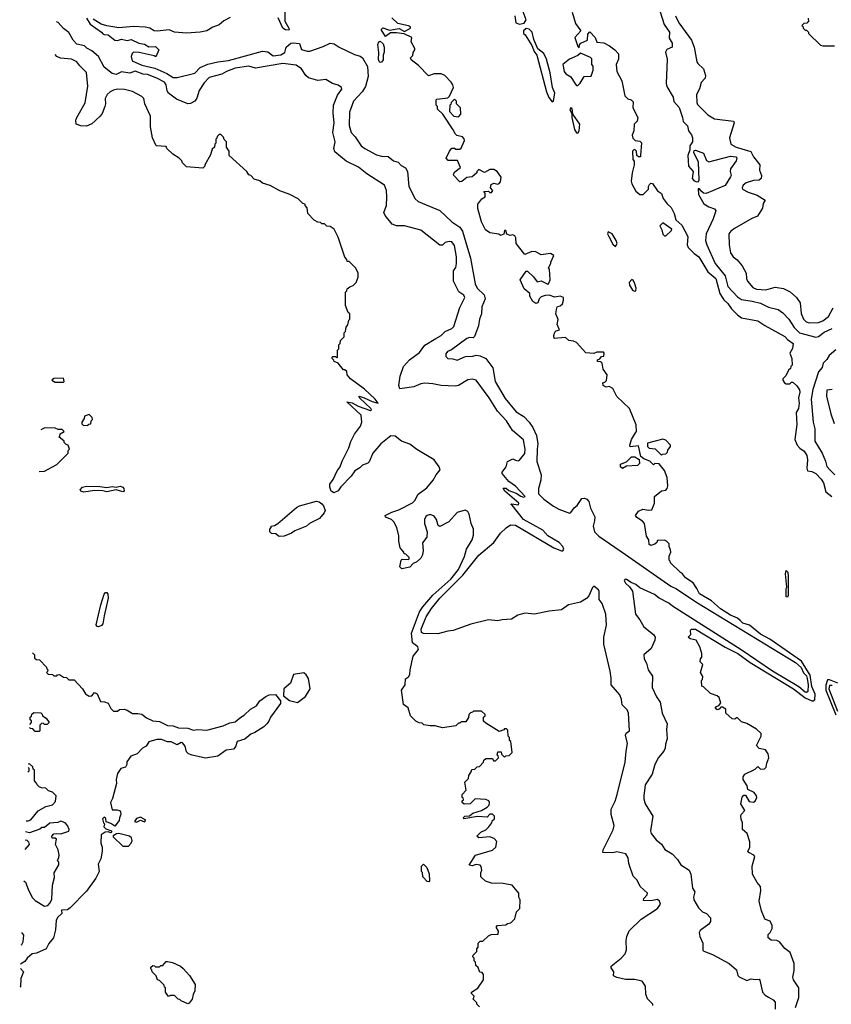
# Model space of a CAD drawing. Extents: x 2348354 to 2479840, y 460476 to 613653.
# Tile 121 of 256: x 2349892 to 2355889, y 562664 to 569937. Entities that reach past the tile are written whole.
import ezdxf

# ---------------------------------------------------------------- set-up
doc = ezdxf.new("R2010")
doc.units = 0

msp = doc.modelspace()

# ---------------------------------------------------------------- linework, layer by layer
at = {"layer": '0CON05XD'}
for points in [[(2351850.5, 570019.5), (2351850.4, 569925), (2351880.6, 569875), (2351884, 569865), (2351879.3, 569860.7), (2351855, 569862.5), (2351835, 569874.4), (2351800.7, 569950.7)], [(2353550.8, 569965), (2353558.8, 569915), (2353583.8, 569903.8), (2353618.7, 569911.3), (2353633.6, 569935), (2353605.2, 570015)], [(2353973.6, 569993.6), (2353999.3, 569909.3), (2354037.5, 569855), (2353993.9, 569806.1), (2354015, 569740), (2354025, 569730), (2354028.3, 569751.7), (2354037, 569763), (2354087.5, 569785), (2354090.7, 569829.3), (2354105, 569846.7), (2354143.3, 569805), (2354155, 569770), (2354207, 569767), (2354250, 569745), (2354290, 569715), (2354317.5, 569685), (2354317.5, 569645), (2354300, 569605), (2354303.3, 569555), (2354340, 569485), (2354362.5, 569375), (2354385, 569352.5), (2354410, 569345), (2354425, 569330), (2354422.5, 569285), (2354458.8, 569215), (2354455, 569187.5), (2354432.5, 569165), (2354430, 569115), (2354417.5, 569085), (2354423, 569063), (2354440, 569045), (2354475, 569040), (2354487, 569027), (2354480, 568935), (2354480, 568925), (2354463, 568923), (2354453, 568933), (2354450, 568965), (2354440, 568975), (2354432.5, 568977.5), (2354420, 568965), (2354422.5, 568905), (2354431.7, 568891.7), (2354432.5, 568865), (2354417, 568807), (2354410, 568745), (2354414, 568725), (2354445, 568670), (2354475, 568646.7), (2354497.5, 568645), (2354537.5, 568685), (2354537.5, 568705), (2354545, 568720), (2354555, 568730), (2354568.3, 568728.3), (2354603.6, 568673.6), (2354635, 568652.5), (2354646.9, 568616.9), (2354675, 568577.5), (2354705, 568550), (2354728, 568505), (2354739.3, 568459.3), (2354785, 568420), (2354828, 568335), (2354823.8, 568275), (2354831.2, 568255), (2354875, 568210), (2354910, 568185), (2354977.1, 568075), (2355035.4, 568025.4), (2355065.6, 567915), (2355095, 567866.7), (2355125, 567841.2), (2355151.7, 567801.7), (2355195, 567756.7), (2355225.9, 567735.9), (2355345, 567712), (2355397.7, 567677.7), (2355545, 567595.8), (2355564, 567574), (2355606, 567545), (2355601.7, 567508.3), (2355582.5, 567475), (2355597.5, 567435), (2355600, 567385), (2355590, 567375), (2355588.3, 567361.7), (2355571.7, 567348.3), (2355553, 567307), (2355530, 567285), (2355530, 567275), (2355543.6, 567253.6), (2355555, 567247.5), (2355581.7, 567248.3), (2355595, 567260), (2355605, 567260), (2355635, 567232.5), (2355654.1, 567204.1), (2355655.8, 567185), (2355645.7, 567145), (2355650.8, 567105), (2355647.5, 567065), (2355628, 567035), (2355633.6, 566946.4), (2355620, 566835), (2355636.7, 566795), (2355655, 566773.3), (2355689.3, 566749.3), (2355707.7, 566717.7), (2355713.8, 566685), (2355707.5, 566625), (2355712.5, 566605), (2355745, 566600), (2355775, 566586), (2355815, 566543.3), (2355832, 566515), (2355848.8, 566448.8), (2355892.5, 566415)], [(2354624.4, 569995), (2354652.8, 569902.8), (2354692, 569845), (2354690.7, 569800.7), (2354713.8, 569763.8), (2354712.5, 569735), (2354673.6, 569716.4), (2354664, 569696), (2354676.7, 569645), (2354668.6, 569465), (2354674.3, 569444.3), (2354720, 569365), (2354725, 569332.5), (2354765, 569287.5), (2354790, 569215), (2354793.8, 569185), (2354825, 569152.5), (2354833.3, 569115), (2354855, 569087.5), (2354863.3, 569065), (2354863.3, 569035), (2354843.8, 569005), (2354843.8, 568975), (2354828.8, 568935), (2354832.9, 568855), (2354868.6, 568815), (2354859.6, 568765), (2354875, 568746.9), (2354895, 568739.1), (2354906.9, 568743.1), (2354912.3, 568755), (2354907.1, 568885), (2354873.8, 568956.2), (2354875, 568970), (2354885, 568973.3), (2354945, 568952), (2354966.7, 568896.7), (2354985, 568886.2), (2355145, 568929.5), (2355184, 568925), (2355190, 568915), (2355185.6, 568895), (2355144.4, 568835), (2355141.4, 568815), (2355148, 568785), (2355143.2, 568776.8), (2355105, 568712.9), (2354965, 568652.5), (2354945, 568656.7), (2354923.6, 568673.6), (2354915, 568688.8), (2354905, 568687.5), (2354906.7, 568645), (2354946.1, 568576.1), (2354985, 568553.8), (2355025, 568540), (2355036.7, 568525), (2355015.6, 568465), (2354963.9, 568356.1), (2354960, 568305), (2354967.9, 568275), (2355029.6, 568135), (2355103.8, 568045), (2355125, 567967.1), (2355195, 567890.6), (2355225, 567871.4), (2355305, 567859.1), (2355365, 567842.5), (2355425, 567814.5), (2355495, 567796.9), (2355531.8, 567771.8), (2355574.7, 567724.7), (2355615, 567662.9), (2355653.5, 567623.5), (2355775, 567591.1), (2355795, 567596.7), (2355835, 567628.9), (2355893.9, 567656.1)], [(2353555, 566202.7), (2353839.2, 566035), (2353896, 566014), (2353906, 566014), (2353913.3, 566025), (2353905, 566046.7), (2353878, 566075), (2353795, 566123.8), (2353756.6, 566166.6), (2353614.5, 566244.5), (2353530, 566350), (2353520, 566355), (2353525, 566360), (2353576.7, 566353.3), (2353580, 566365), (2353477.5, 566455), (2353463, 566477), (2353485.9, 566475.9), (2353505, 566460), (2353559.5, 566439.5), (2353595, 566416.7), (2353615, 566410), (2353627.5, 566415), (2353555, 566491.2), (2353505, 566526.2), (2353457.5, 566585), (2353457.5, 566595), (2353487, 566633), (2353497, 566673), (2353535, 566692.5), (2353555, 566683.3), (2353575, 566677.5), (2353585, 566682.5), (2353625, 566732.5), (2353627.1, 566765), (2353615, 566833.3), (2353533.2, 566903.2), (2353489.2, 566975), (2353422, 567045), (2353360.8, 567145), (2353264.1, 567274.1), (2353235, 567282), (2353203, 567277), (2353135, 567236.2), (2353108.8, 567231.2), (2353005, 567234.2), (2352945, 567248.1), (2352885, 567252.5), (2352855, 567248), (2352805, 567224), (2352700, 567210), (2352693.8, 567235), (2352702, 567305), (2352728.8, 567375), (2352772.9, 567425), (2352845, 567477.8), (2352886, 567534), (2352967.5, 567582.5), (2353005, 567604.3), (2353036.2, 567635), (2353085, 567656.9), (2353099.8, 567670.2), (2353145, 567810), (2353181.2, 567885), (2353172.7, 567902.7), (2353135.7, 567925.7), (2353098, 568005), (2353097, 568083), (2353115, 568107.5), (2353119.2, 568135), (2353118.6, 568185), (2353105, 568268.8), (2353085, 568296), (2353065, 568298.8), (2353035, 568291.2), (2353015, 568272.5), (2352995, 568272.5), (2352855, 568383.3), (2352735, 568413.3), (2352675, 568413.3), (2352645, 568427.5), (2352591.2, 568491.2), (2352581.7, 568511.7), (2352601.2, 568565), (2352604, 568625), (2352601.2, 568675), (2352586.7, 568715), (2352457.7, 568797.7), (2352395, 568846.7), (2352305, 568892), (2352220.3, 568960.3), (2352212.9, 568985), (2352222.2, 569035), (2352204.5, 569105), (2352215.4, 569175), (2352207.6, 569247.6), (2352210.5, 569305), (2352239.7, 569380.3), (2352271.2, 569425), (2352270, 569435), (2352245, 569454.2), (2352203.3, 569465), (2352155, 569496), (2352095, 569486.7), (2352025, 569507.5), (2352005, 569524.3), (2351973.8, 569575), (2351935, 569600), (2351835, 569613.3), (2351635, 569578.6), (2351584.4, 569594.4), (2351485, 569579.6), (2351418.8, 569555), (2351385, 569533.5), (2351290.8, 569509.2), (2351255, 569470), (2351217.1, 569415), (2351201.4, 569358.6), (2351185.9, 569334.1), (2351153, 569317), (2351135, 569316.7), (2351050.9, 569350.9), (2350992, 569395), (2350982.2, 569412.2), (2350974, 569455), (2350961.2, 569475), (2350905, 569505.5), (2350835, 569532.7), (2350805, 569534.6), (2350745, 569556.4), (2350705, 569541.5), (2350645, 569551.9), (2350605, 569532.5), (2350575, 569540), (2350516, 569586), (2350475, 569665.7), (2350425, 569707.8), (2350387, 569727), (2350370, 569745), (2350315, 569757.5), (2350286.7, 569786.7), (2350255, 569842), (2350215, 569871.9), (2350175, 569916.9), (2350162.8, 569921.7)], [(2350385, 569947.5), (2350413.3, 569903.3), (2350496.7, 569845), (2350505, 569832.5), (2350515, 569826.7), (2350545, 569826), (2350595, 569786.7), (2350615, 569783.3), (2350645, 569793.3), (2350685, 569783.3), (2350715, 569790), (2350773, 569763), (2350815, 569756.7), (2350845, 569737.5), (2350895, 569740), (2350920, 569715), (2350898.3, 569661.7), (2350885, 569670), (2350775, 569693.8), (2350733.6, 569696.4), (2350722.3, 569687.7), (2350715.8, 569665), (2350722, 569632), (2350795, 569601.2), (2350889.5, 569579.5), (2350979.3, 569539.3), (2351025, 569510.9), (2351055, 569509.2), (2351185, 569542.7), (2351225.2, 569584.8), (2351281.1, 569608.9), (2351355, 569626.3), (2351435, 569634.7), (2351685, 569704.1), (2351725, 569699.2), (2351765, 569669.4), (2351821.3, 569678.7), (2351850.8, 569695), (2351861.2, 569735), (2351895, 569762.7), (2351915, 569767.1), (2351960, 569760), (2351975, 569718.1), (2352015.4, 569704.6), (2352035, 569705.6), (2352135, 569739.4), (2352185, 569764), (2352215, 569758), (2352253.2, 569733.2), (2352365, 569680), (2352407.2, 569667.2), (2352424, 569655), (2352461.4, 569591.4), (2352467.6, 569517.6), (2352446.3, 569443.7), (2352422.9, 569405), (2352357.1, 569335), (2352329.4, 569255), (2352326, 569155), (2352341.2, 569105), (2352371.7, 569071.7), (2352415.8, 569005), (2352442, 568985), (2352529.1, 568939.1), (2352565, 568929.5), (2352615, 568926.4), (2352655, 568895.5), (2352688.8, 568885), (2352710.6, 568860.6), (2352742.1, 568842.1), (2352756.9, 568815), (2352768.2, 568705), (2352813.1, 568615), (2352836, 568595), (2352995, 568526.9), (2353084, 568445), (2353145, 568405.5), (2353162.7, 568375), (2353188.8, 568291.2), (2353222.9, 568175), (2353258, 567985), (2353272.2, 567955), (2353324.6, 567905), (2353330.8, 567875), (2353306, 567815), (2353304.7, 567765), (2353290.4, 567725), (2353282.9, 567675), (2353253.4, 567596.6), (2353243.6, 567586.4), (2353215, 567588.7), (2353195, 567581.5), (2353082.6, 567497.4), (2353054, 567485), (2353040.4, 567469.6), (2353039.4, 567449.4), (2353055, 567433.3), (2353092, 567432), (2353125, 567421.4), (2353185, 567449.2), (2353239.5, 567450.5), (2353265, 567458.8), (2353294.1, 567454.1), (2353336.7, 567435), (2353388.8, 567365), (2353405.5, 567265), (2353477.9, 567137.9), (2353560.7, 567040.7), (2353615.7, 567005), (2353655, 566963.1), (2353684.5, 566925), (2353711.5, 566865), (2353720.9, 566805), (2353714.7, 566765.3), (2353714.1, 566674.1), (2353744.4, 566574.4), (2353742.2, 566535), (2353724.4, 566475), (2353725.6, 566435), (2353763.8, 566395), (2353835, 566344.3), (2353875, 566322.7), (2353955, 566293.1), (2353965, 566296.2), (2353988.9, 566331.1), (2354010.2, 566349.8), (2354045, 566400.8), (2354065, 566404), (2354083.3, 566395), (2354097.7, 566377.7), (2354108.3, 566328.3), (2354140.8, 566265), (2354140, 566235), (2354128.9, 566195), (2354140, 566155), (2354171.9, 566121.9), (2354366.9, 565986.9), (2354702.9, 565752.9), (2354745, 565732.5), (2354888.1, 565638.1), (2355625, 565189.7), (2355665, 565152.3), (2355683.5, 565113.5), (2355705, 565090), (2355710.7, 565070.7), (2355717.8, 565025), (2355715.6, 564974.4), (2355705, 564966.1), (2355695, 564970.2), (2355648, 565008), (2355455, 565123.8), (2355221.5, 565281.5), (2354715.8, 565605), (2354688.3, 565628.3), (2354617.5, 565665), (2354581.9, 565691.9), (2354475, 565741.5), (2354445, 565765.5), (2354410, 565780), (2354375, 565800.8), (2354365, 565803.3), (2354358.8, 565795), (2354368, 565775), (2354397.9, 565747.9), (2354419.2, 565715), (2354440.8, 565545), (2354475, 565504.3), (2354503.2, 565453.2), (2354573.8, 565395), (2354588, 565375), (2354585.8, 565354.2), (2354557.2, 565292.8), (2354504.3, 565245.7), (2354506.2, 565215), (2354523.9, 565183.9), (2354536.2, 565135), (2354567, 565087), (2354566.2, 565005), (2354598, 564935), (2354624.2, 564895), (2354638, 564815), (2354676, 564735), (2354671.2, 564695), (2354677.1, 564625), (2354663.2, 564586.8), (2354660.8, 564555), (2354652, 564535), (2354612.6, 564487.4), (2354584.3, 564435), (2354564.2, 564365), (2354512.5, 564285), (2354503.8, 564203.8), (2354502.3, 564182.3), (2354514.1, 564144.1), (2354568.8, 564055), (2354552, 563945), (2354558.8, 563925), (2354595, 563878.8), (2354635, 563846.7), (2354658.8, 563808.8), (2354712.5, 563775), (2354753.3, 563733.3), (2354776.7, 563695), (2354837.5, 563655), (2354850, 563625), (2354863, 563523), (2354880, 563495), (2354870, 563455), (2354873.3, 563435), (2354907, 563377), (2354937, 563347), (2354967.5, 563335), (2354995, 563302.5), (2354995.8, 563275), (2354985, 563256.7), (2354920.7, 563209.3), (2354912.5, 563195), (2354917.5, 563165), (2354938.8, 563115), (2354940, 563065), (2354946.4, 563056.4), (2355011.2, 563031.2), (2355135, 562966.2), (2355188.3, 562918.3), (2355197.5, 562877.5), (2355207.5, 562867.5), (2355265, 562840), (2355297, 562853), (2355325, 562847.5), (2355355, 562850), (2355361.7, 562841.7), (2355380, 562755), (2355400.5, 562730.5), (2355425, 562716.7), (2355458.3, 562698.3), (2355475, 562680), (2355473, 562627)], [(2351446.4, 569953.6), (2351401.2, 569928.8), (2351365, 569898.5), (2351318, 569882), (2351275, 569855.5), (2351225, 569845.3), (2351125, 569837.2), (2351035, 569845.8), (2350995, 569861.3), (2350908.3, 569851.7), (2350885.8, 569855.8), (2350853.3, 569875), (2350817.7, 569882.3), (2350732.5, 569887.5), (2350625, 569876.2), (2350535, 569892), (2350492.5, 569905), (2350435, 569940)], [(2355625, 562640), (2355649.2, 562715), (2355648, 562785), (2355610, 562845), (2355604.2, 562865), (2355614.2, 562915), (2355614, 562965), (2355585.8, 563045.8), (2355546.1, 563076.1), (2355506.4, 563126.4), (2355486.4, 563136.4), (2355445, 563137.5), (2355421.2, 563155), (2355421.2, 563178.8), (2355437.5, 563195), (2355452.5, 563225), (2355452.5, 563245), (2355437.7, 563277.7), (2355401.7, 563291.7), (2355395, 563300), (2355373.6, 563353.6), (2355356.2, 563425), (2355368.8, 563505), (2355366, 563535), (2355340, 563565), (2355306.7, 563625), (2355303.3, 563685), (2355322.5, 563755), (2355316.4, 563766.4), (2355280, 563785), (2355272.5, 563795), (2355286.4, 563823.6), (2355287.5, 563865), (2355266.1, 563926.1), (2355232.5, 563955), (2355232.5, 564005), (2355221.7, 564031.7), (2355221.2, 564055), (2355223.9, 564066.1), (2355250, 564095), (2355220, 564145), (2355230, 564195), (2355241.7, 564208.3), (2355255, 564210), (2355283, 564163), (2355313, 564157), (2355326.7, 564165), (2355338.3, 564191.7), (2355336.2, 564205), (2355318.8, 564228.8), (2355271.7, 564251.7), (2355267.5, 564277.5), (2355237.5, 564325), (2355237.5, 564345), (2355250, 564365), (2355325, 564400), (2355345, 564420), (2355365, 564400), (2355395, 564402.5), (2355407.5, 564415), (2355411.2, 564445), (2355428, 564485), (2355423.3, 564515), (2355403.6, 564543.6), (2355355, 564554), (2355336.7, 564575), (2355370, 564645), (2355370, 564665), (2355335, 564697.5), (2355265, 564738.8), (2355225, 564750), (2355195, 564780), (2355185, 564780), (2355175, 564770), (2355155, 564772.5), (2355110, 564815), (2355110, 564845), (2355085, 564860), (2355071.7, 564858.3), (2355060, 564845), (2355045, 564840), (2355031.7, 564851.7), (2355040, 564865), (2355058.3, 564871.7), (2355071.7, 564888.3), (2355060.7, 564930.7), (2355045, 564942.5), (2354995, 564960), (2354945, 565010), (2354932.5, 565015), (2354930, 565055), (2354937, 565063), (2354940, 565085), (2354923.3, 565115), (2354940, 565175), (2354920, 565195), (2354923, 565217), (2354931.7, 565228.3), (2354932.5, 565255), (2354917.5, 565305), (2354890, 565355), (2354845, 565362.5), (2354830, 565375), (2354850, 565395), (2354847.5, 565425), (2354852.5, 565435), (2354884.1, 565435.9), (2355105, 565303.1), (2355197.3, 565255), (2355288.7, 565188.7), (2355609.1, 564995), (2355695, 564927.4), (2355745, 564904.7), (2355755.3, 564904.7), (2355766.3, 564913.7), (2355770.5, 564955), (2355745, 565010.6), (2355733, 565095), (2355669.5, 565199.5), (2355435, 565361.5), (2355365, 565397.3), (2355283.6, 565463.6), (2355235, 565480.4), (2355215, 565500), (2355195, 565516.5), (2355145, 565539.1), (2355070.8, 565585), (2355003.6, 565643.6), (2354914.2, 565695), (2354895.7, 565735.7), (2354867, 565777), (2354812.5, 565815), (2354790, 565845), (2354773.6, 565853.6), (2354700, 565925), (2354698.3, 565938.3), (2354690, 565945), (2354690, 565975), (2354702.5, 566005), (2354701.7, 566021.7), (2354690, 566045), (2354690, 566065), (2354670, 566085), (2354655, 566092.5), (2354605, 566090), (2354600, 566075), (2354585, 566062.5), (2354555, 566052.5), (2354541.7, 566061.7), (2354540, 566095), (2354523, 566123), (2354507.5, 566215), (2354493, 566233), (2354450.7, 566260.7), (2354442.5, 566275), (2354463.6, 566306.4), (2354495, 566322.5), (2354537, 566313), (2354563, 566317), (2354583.3, 566365), (2354582.5, 566415), (2354635, 566457.5), (2354665, 566462.5), (2354675.9, 566474.1), (2354680, 566495), (2354676.2, 566555), (2354656.1, 566606.1), (2354616.4, 566656.4), (2354585, 566660), (2354575, 566650), (2354547, 566677), (2354503, 566693), (2354481.7, 566711.7), (2354465, 566790), (2354401.7, 566781.7), (2354400, 566795), (2354412.5, 566835), (2354442.5, 566885), (2354450, 566895), (2354447.5, 566945), (2354397.5, 567065), (2354304.2, 567154.2), (2354275, 567212.5), (2354247, 567227), (2354225, 567223.3), (2354202.5, 567235), (2354200, 567255), (2354215, 567260), (2354227, 567273), (2354232.5, 567315), (2354203.3, 567355), (2354195, 567400), (2354185, 567410), (2354161.7, 567411.7), (2354160, 567425), (2354178.3, 567431.7), (2354191.7, 567448.3), (2354208.3, 567451.7), (2354210, 567475), (2354205, 567480), (2354155, 567480), (2354135, 567472.5), (2354075, 567477.5), (2354005, 567552.5), (2353985, 567562.5), (2353948.3, 567568.3), (2353925, 567590), (2353841.7, 567581.7), (2353837.5, 567605), (2353845, 567630), (2353855, 567640), (2353880, 567645), (2353863.3, 567685), (2353871.7, 567721.7), (2353852.5, 567765), (2353860.7, 567809.3), (2353865, 567817.5), (2353886.1, 567823.9), (2353902, 567838), (2353910, 567865), (2353908.8, 567885), (2353885, 567893.8), (2353845, 567886.7), (2353805, 567903.3), (2353775, 567900), (2353745, 567890), (2353730, 567875), (2353720, 567845), (2353705, 567840), (2353682.5, 567855), (2353660, 567895), (2353660, 567915), (2353618.3, 567948.3), (2353590, 568015), (2353635, 568080), (2353645, 568080), (2353688.3, 568038.3), (2353715, 568000), (2353745, 568007.5), (2353795, 567982.5), (2353800, 567985), (2353812.5, 568015), (2353807.5, 568095), (2353800, 568105), (2353817.5, 568135), (2353817.5, 568145), (2353837.5, 568195), (2353815, 568210), (2353745, 568200), (2353705, 568221.2), (2353675, 568223.8), (2353625, 568202.5), (2353560, 568285), (2353557.5, 568325), (2353549.3, 568339.3), (2353535, 568347.5), (2353515, 568342.5), (2353491.7, 568351.7), (2353485, 568380), (2353475, 568380), (2353468.3, 568351.7), (2353445, 568342.5), (2353431.7, 568351.7), (2353365, 568363.3), (2353332.5, 568385), (2353303, 568443), (2353277, 568543), (2353277.5, 568575), (2353306.2, 568613.8), (2353331.7, 568628.3), (2353330, 568655), (2353321.7, 568668.3), (2353355, 568670), (2353365, 568660), (2353378.3, 568661.7), (2353387.5, 568675), (2353370, 568695), (2353375, 568720), (2353395, 568730), (2353425, 568723.3), (2353435, 568727.5), (2353445, 568740), (2353448.8, 568775), (2353420, 568815), (2353395, 568831.2), (2353365, 568831.2), (2353325, 568807.5), (2353285, 568830), (2353270, 568815), (2353270, 568805), (2353235, 568777.5), (2353195, 568772.5), (2353158.3, 568741.7), (2353145, 568740), (2353100, 568785), (2353097.5, 568795), (2353107, 568813), (2353150, 568845), (2353126.7, 568896.7), (2353057, 568897), (2353043.3, 568915), (2353066.7, 568965), (2353085, 568987.5), (2353105, 568987.5), (2353115, 568980), (2353145, 568980), (2353155, 568987.5), (2353177.5, 569045), (2353177, 569057), (2353162.5, 569072.5), (2353122.5, 569082.5), (2353111.7, 569091.7), (2353093.6, 569123.6), (2353019.3, 569239.3), (2352980, 569275), (2352980, 569295), (2352970, 569305), (2352970, 569345), (2352975, 569350), (2353055, 569360), (2353068.3, 569371.7), (2353096.7, 569435), (2353093.3, 569455), (2353080, 569475), (2353032.5, 569525), (2353006.4, 569536.4), (2352955, 569537.5), (2352911.7, 569521.7), (2352839.3, 569599.3), (2352785, 569640), (2352780, 569655), (2352797, 569673), (2352800, 569695), (2352812.5, 569715), (2352812.5, 569725), (2352783.6, 569773.6), (2352790, 569805), (2352733.8, 569833.8), (2352675, 569840.9), (2352631.1, 569838.9), (2352595, 569813.8), (2352563.3, 569865), (2352575, 569876.2), (2352625, 569860.8), (2352695, 569872.5), (2352735, 569848.8), (2352780, 569875), (2352780, 569885), (2352765, 569892.5), (2352685, 569910), (2352641.7, 569951.7)], [(2354736.7, 569965), (2354762.5, 569915), (2354855.7, 569785), (2354875.6, 569735), (2354895, 569626.7), (2354902.5, 569612.5), (2354943.8, 569575), (2354959.2, 569525), (2354957.5, 569505), (2354928, 569472), (2354914.3, 569425.7), (2354892.5, 569385), (2354894.5, 569325), (2354900.2, 569310.2), (2354976, 569235), (2355025, 569205.8), (2355166.7, 569186.7), (2355170, 569175), (2355135.8, 569065), (2355146.8, 569016.8), (2355186.2, 568995), (2355294.4, 568964.4), (2355315, 568924.3), (2355360, 568865), (2355358.8, 568825), (2355373.1, 568785), (2355371.1, 568765), (2355355, 568752.9), (2355315, 568748.2), (2355258.8, 568731.2), (2355238.5, 568715), (2355230, 568695), (2355233.3, 568685), (2355275, 568662.5), (2355341.2, 568641.2), (2355400, 568605), (2355385, 568580), (2355381.2, 568545), (2355343.3, 568485), (2355301.7, 568468.3), (2355174.3, 568395.7), (2355146.1, 568373.9), (2355132.5, 568355), (2355133.8, 568275), (2355144, 568215), (2355163.8, 568185), (2355192.7, 568162.7), (2355229.7, 568119.7), (2355258.8, 568065), (2355261.2, 568025), (2355268.8, 568005), (2355308.3, 567958.3), (2355335, 567947.1), (2355405, 567941.4), (2355475, 567962.2), (2355535, 567950.5), (2355585, 567928.1), (2355630.8, 567885), (2355659.4, 567845), (2355667, 567767), (2355682.5, 567725), (2355703.8, 567705), (2355725, 567696.9), (2355795, 567699.5), (2355825, 567711.5), (2355868.6, 567745), (2355902.3, 567807.7)], [(2355718.3, 569948.3), (2355720, 569925), (2355708.3, 569911.7), (2355685, 569910), (2355670, 569895), (2355678.3, 569888.3), (2355680, 569875), (2355695, 569860), (2355705, 569860), (2355720, 569845), (2355720, 569835), (2355808.3, 569748.3), (2355825, 569743.3), (2355913, 569743)], [(2353825, 569331.2), (2353835, 569337.5), (2353846.2, 569393.8), (2353829.7, 569435), (2353810.3, 569545), (2353784.7, 569645), (2353765, 569687.9), (2353721.1, 569721.1), (2353690.7, 569790.7), (2353677.3, 569845), (2353655, 569867.8), (2353635, 569870.9), (2353614.3, 569855), (2353613.3, 569835), (2353625.6, 569825.6), (2353676.7, 569746.7), (2353693, 569703), (2353714, 569675), (2353784.3, 569405), (2353802.6, 569362.6), (2353825, 569331.2)], [(2352555, 569621.2), (2352547.3, 569627.3), (2352542.8, 569642.8), (2352545.7, 569694.3), (2352538.1, 569755), (2352545, 569773.3), (2352555, 569778), (2352578.3, 569758.3), (2352583.8, 569735), (2352583.9, 569696.1), (2352576.2, 569675), (2352578.3, 569641.7), (2352565, 569623.8), (2352555, 569621.2)], [(2352745, 565990), (2352731.7, 565991.7), (2352730, 566005), (2352703.3, 566035), (2352692.5, 566085), (2352692.5, 566125), (2352677.5, 566185), (2352657, 566227), (2352640, 566245), (2352595, 566262.5), (2352592.5, 566275), (2352640.5, 566299.5), (2352694.2, 566315.8), (2352795, 566368), (2352812, 566385), (2352836.9, 566433.1), (2352900.2, 566479.8), (2352947.5, 566535), (2352968.8, 566575), (2352998.6, 566611.4), (2352991.9, 566635), (2352953.5, 566685), (2352825, 566761.5), (2352775, 566801.5), (2352712.5, 566825), (2352665, 566860.6), (2352635, 566862.9), (2352560, 566805), (2352502, 566735), (2352475, 566671.2), (2352465, 566662), (2352425, 566647.5), (2352405, 566626), (2352367.5, 566605), (2352341.2, 566565), (2352265, 566486.7), (2352245, 566458), (2352211.7, 566441.7), (2352194.2, 566454.2), (2352182.5, 566485), (2352184.2, 566505), (2352208.3, 566541.7), (2352237.5, 566605), (2352260, 566635), (2352273.8, 566675), (2352323.8, 566775), (2352338.3, 566821.7), (2352366.7, 566875), (2352410, 566935), (2352418.8, 566965), (2352415.8, 567015.8), (2352310, 567115), (2352347.3, 567107.3), (2352392.7, 567082.7), (2352485, 567050), (2352490, 567055), (2352487.5, 567065), (2352402.5, 567145), (2352400, 567155), (2352437.5, 567145), (2352495, 567116.7), (2352540, 567105), (2352518.8, 567135), (2352439.1, 567209.1), (2352336.7, 567285), (2352312.5, 567315), (2352308.3, 567338.3), (2352295, 567350), (2352285, 567350), (2352245, 567400), (2352215, 567412.5), (2352211.7, 567421.7), (2352200, 567435), (2352200, 567445), (2352205, 567450), (2352225, 567450), (2352235, 567440), (2352240, 567445), (2352240, 567495), (2352250, 567505), (2352250, 567535), (2352260, 567545), (2352261.7, 567568.3), (2352290, 567595), (2352290, 567625), (2352300, 567635), (2352303, 567667), (2352317, 567683), (2352323, 567717), (2352330, 567725), (2352330, 567765), (2352320, 567775), (2352300, 567825), (2352300, 567925), (2352310, 567935), (2352311.7, 567948.3), (2352330, 567965), (2352355, 567972.5), (2352377.5, 567995), (2352393.3, 568035), (2352393.3, 568065), (2352375, 568102.5), (2352325, 568150), (2352311.7, 568151.7), (2352310, 568165), (2352293, 568183), (2352245, 568330), (2352215, 568390), (2352185, 568410), (2352161.7, 568411.7), (2352145, 568430), (2352125, 568430), (2352115, 568440), (2352095, 568442.5), (2352067, 568457), (2352020, 568505), (2352017, 568547), (2352000, 568565), (2352000, 568575), (2351985, 568580), (2351950, 568615), (2351887, 568647), (2351813, 568673), (2351741.7, 568711.7), (2351685, 568730), (2351667, 568747), (2351625, 568760), (2351600, 568785), (2351585, 568790), (2351570, 568815), (2351440, 568935), (2351440, 568965), (2351420, 568995), (2351420, 569035), (2351401.7, 569051.7), (2351398.3, 569068.3), (2351378.3, 569088.3), (2351365, 569090), (2351350, 569075), (2351348.3, 569061.7), (2351340, 569055), (2351340, 569025), (2351333, 569017), (2351330, 568995), (2351315, 568980), (2351301.7, 568938.3), (2351260, 568865), (2351260, 568855), (2351245, 568840), (2351125, 568850), (2351095, 568880), (2351090, 568895), (2351070, 568915), (2351023.6, 568943.6), (2350980, 568985), (2350975, 569000), (2350900, 569005), (2350872.5, 569065), (2350857.5, 569145), (2350857.5, 569225), (2350817.5, 569315), (2350810, 569355), (2350795, 569370), (2350725, 569406.2), (2350665, 569422), (2350615, 569424), (2350585, 569417.5), (2350560, 569405), (2350538.8, 569385), (2350523.3, 569355), (2350526.2, 569315), (2350521.2, 569295), (2350500, 569245), (2350485.9, 569224.1), (2350425, 569167.5), (2350385, 569150), (2350343.6, 569153.6), (2350310, 569165), (2350307.5, 569195), (2350313.3, 569215), (2350376.4, 569323.6), (2350396.2, 569445), (2350386.1, 569546.1), (2350336.1, 569596.1), (2350315, 569626.2), (2350275, 569646.7), (2350193.6, 569653.6), (2350166.4, 569666.4), (2350153.6, 569679.6)], [(2354015, 569450), (2354033, 569467), (2354061.7, 569518.3), (2354115, 569520), (2354130, 569565), (2354130, 569595), (2354120, 569605), (2354118.3, 569648.3), (2354108.3, 569658.3), (2354035, 569690), (2354016.2, 569673.8), (2353954.2, 569645.8), (2353904.3, 569605), (2353915, 569554), (2353928, 569538), (2353964.5, 569514.5), (2353995, 569462.5), (2354005, 569450), (2354015, 569450)], [(2353135, 569220), (2353151.7, 569238.3), (2353150, 569285), (2353120, 569315), (2353120, 569335), (2353105, 569350), (2353080, 569325), (2353078.3, 569311.7), (2353070, 569305), (2353068.3, 569258.3), (2353100, 569225), (2353135, 569220)], [(2354015, 569099.4), (2354026.2, 569115), (2354030.6, 569165), (2353979.3, 569239.3), (2353975, 569280), (2353965, 569285.7), (2353956.4, 569273.6), (2353971.7, 569241.7), (2353972.1, 569215), (2353991.7, 569125), (2354005, 569101.1), (2354015, 569099.4)], [(2354665, 568340), (2354705, 568377.5), (2354709.3, 568389.3), (2354645, 568437.5), (2354622.5, 568415), (2354637.5, 568385), (2354643.9, 568353.9), (2354655, 568340), (2354665, 568340)], [(2354295, 568262.5), (2354305.4, 568284.6), (2354299.5, 568305), (2354270, 568355), (2354240.5, 568369.5), (2354236, 568355), (2354244.2, 568335), (2354275, 568278.8), (2354295, 568262.5)], [(2354435, 567931.2), (2354445, 567933.3), (2354446.4, 567953.6), (2354437.5, 567985), (2354425, 568012.5), (2354415, 568018.6), (2354395.7, 567995), (2354398.6, 567975), (2354420.3, 567940.3), (2354435, 567931.2)], [(2355922.4, 567497.6), (2355872.8, 567457.2), (2355855, 567426.7), (2355829.3, 567400.7), (2355821.2, 567368.8), (2355795, 567336.2), (2355752.3, 567205), (2355738.8, 567135), (2355753.5, 566965), (2355767.5, 566915), (2355767.5, 566825), (2355820, 566735), (2355845.8, 566675.8), (2355855, 566636.7), (2355879.7, 566609.7), (2355914, 566575)], [(2350215, 567260), (2350220, 567265), (2350215, 567290), (2350145, 567287.5), (2350130, 567275), (2350155, 567260), (2350215, 567260)], [(2355895, 567206.2), (2355855, 567200), (2355853, 567157), (2355884.2, 567025), (2355910, 566955)], [(2350395, 566940), (2350401.7, 566948.3), (2350418.3, 566951.7), (2350420, 566975), (2350430, 566985), (2350428.3, 566998.3), (2350405, 567020), (2350371.7, 567008.3), (2350368.3, 566991.7), (2350350, 566965), (2350351.7, 566951.7), (2350361.7, 566941.7), (2350395, 566940)], [(2350036.5, 566600.1), (2350075, 566602.5), (2350165, 566652.5), (2350250, 566735), (2350250, 566755), (2350260, 566765), (2350250, 566795), (2350235, 566800), (2350220, 566815), (2350220, 566825), (2350180, 566855), (2350188.3, 566861.7), (2350191.7, 566878.3), (2350220, 566895), (2350205, 566910), (2350175, 566910), (2350155, 566920), (2350078.3, 566921.7), (2350048.2, 566908.6)], [(2354635, 566720), (2354641.7, 566728.3), (2354665, 566730), (2354678.3, 566741.7), (2354681.7, 566758.3), (2354700, 566785), (2354700, 566795), (2354665, 566830), (2354645, 566837.5), (2354531.7, 566808.3), (2354530, 566785), (2354541.7, 566771.7), (2354587, 566767), (2354635, 566720)], [(2354345, 566622.5), (2354330, 566635), (2354330, 566655), (2354375, 566670), (2354413, 566707), (2354437, 566707), (2354468.3, 566688.3), (2354471.7, 566658.3), (2354457, 566643), (2354375, 566640), (2354345, 566622.5)], [(2350366.8, 566446.8), (2350343.6, 566453.6), (2350339.5, 566465), (2350356.9, 566485), (2350385, 566491.9), (2350485, 566489.7), (2350535, 566480.8), (2350575, 566488.1), (2350605, 566484.4), (2350635, 566492), (2350654.4, 566485), (2350661.8, 566475), (2350664.5, 566455.5), (2350655, 566449.6), (2350605, 566463.2), (2350535, 566449.2), (2350505, 566457.7), (2350445, 566459.1), (2350366.8, 566446.8)], [(2351815, 566120), (2351803, 566123), (2351785, 566140), (2351751.7, 566141.7), (2351740, 566155), (2351740, 566175), (2351750, 566185), (2351750, 566195), (2351775, 566200), (2351800, 566215), (2351937, 566333), (2351960, 566345), (2352085, 566380), (2352105, 566376.2), (2352125, 566361.2), (2352137.5, 566345), (2352148.3, 566311.7), (2352142.5, 566295), (2352106.4, 566253.6), (2352033.9, 566216.1), (2352010, 566195), (2351925, 566162.5), (2351900, 566145), (2351845, 566122.5), (2351815, 566120)], [(2353290, 562645), (2353270, 562665), (2353270, 562675), (2353240, 562705), (2353248.3, 562711.7), (2353250, 562725), (2353230, 562745), (2353230, 562755), (2353276.4, 562783.6), (2353320, 562845), (2353320, 562885), (2353308.3, 562898.3), (2353291.7, 562901.7), (2353280, 562935), (2353261.7, 562951.7), (2353260, 562975), (2353250, 562985), (2353250, 563005), (2353240, 563015), (2353241.7, 563028.3), (2353270, 563055), (2353270, 563075), (2353280, 563085), (2353280, 563115), (2353295, 563130), (2353315, 563130), (2353355, 563170), (2353375, 563180), (2353428.3, 563181.7), (2353430, 563205), (2353412.5, 563235), (2353423, 563247), (2353485, 563250), (2353495, 563260), (2353520, 563265), (2353550, 563295), (2353563, 563347), (2353587, 563373), (2353590, 563435), (2353580, 563455), (2353580, 563485), (2353530, 563545), (2353465, 563557.5), (2353378.3, 563558.3), (2353333, 563573), (2353300, 563605), (2353300, 563635), (2353307.5, 563655), (2353301.7, 563681.7), (2353293, 563693), (2353265, 563696.7), (2353235, 563687.5), (2353211.7, 563691.7), (2353260, 563765), (2353385, 563803.3), (2353410, 563825), (2353416.4, 563866.4), (2353398.8, 563888.8), (2353365, 563900), (2353283.3, 563893.3), (2353270, 563905), (2353300, 563935), (2353336.1, 563953.9), (2353357.5, 563975), (2353380, 564005), (2353381.7, 564018.3), (2353400, 564035), (2353400, 564055), (2353385, 564067.5), (2353365, 564067.5), (2353345, 564047.5), (2353275, 564052.5), (2353173, 564033), (2353170, 564045), (2353180, 564055), (2353215, 564057.5), (2353240, 564075), (2353305, 564096.7), (2353345, 564120), (2353360, 564135), (2353362.5, 564155), (2353358.3, 564168.3), (2353335, 564177.5), (2353257, 564183), (2353220, 564145), (2353175, 564142.5), (2353160, 564155), (2353161.7, 564168.3), (2353170, 564175), (2353168.3, 564188.3), (2353161.7, 564191.7), (2353160, 564215), (2353190, 564245), (2353180, 564305), (2353208.3, 564331.7), (2353210, 564355), (2353228.3, 564381.7), (2353231.7, 564398.3), (2353255, 564400), (2353271.7, 564418.3), (2353288.3, 564421.7), (2353318.3, 564451.7), (2353321.7, 564468.3), (2353335, 564480), (2353385, 564480), (2353391.7, 564461.7), (2353408.3, 564461.7), (2353430, 564485), (2353428.3, 564498.3), (2353420, 564505), (2353425, 564530), (2353448.3, 564528.3), (2353451.7, 564511.7), (2353475, 564490), (2353485, 564500), (2353508.3, 564501.7), (2353530, 564525), (2353520, 564605), (2353511.7, 564611.7), (2353510, 564635), (2353500, 564645), (2353498.3, 564688.3), (2353488.3, 564698.3), (2353475, 564700), (2353468.3, 564691.7), (2353435, 564680), (2353335, 564740), (2353320, 564755), (2353320, 564785), (2353330, 564795), (2353330, 564805), (2353305, 564830), (2353245, 564830), (2353238.3, 564821.7), (2353221.7, 564818.3), (2353210, 564805), (2353208.3, 564781.7), (2353188.3, 564751.7), (2353155, 564750), (2353145, 564740), (2353135, 564740), (2353115, 564720), (2353015, 564707.5), (2352961.7, 564721.7), (2352925, 564720), (2352878.3, 564728.3), (2352865, 564740), (2352843, 564743), (2352820, 564755), (2352780, 564795), (2352762.5, 564855), (2352728.3, 564878.3), (2352712.5, 564985), (2352740, 565025), (2352741.7, 565068.3), (2352765, 565082.5), (2352775, 565100), (2352776.7, 565135), (2352800, 565235), (2352837.5, 565285), (2352832.5, 565305), (2352793.8, 565333.8), (2352787.7, 565405), (2352845.9, 565564.1), (2352870.1, 565599.9), (2352943.7, 565686.3), (2353076.8, 565805), (2353134.2, 565875), (2353177.7, 565972.3), (2353192, 566025), (2353234, 566095), (2353245, 566130), (2353244.2, 566174.2), (2353228, 566215), (2353213.3, 566285), (2353202.5, 566305), (2353183.6, 566313.6), (2353125, 566296), (2353061.7, 566228.3), (2352995, 566192.5), (2352985, 566200), (2352971.2, 566245), (2352955, 566270), (2352925, 566281.2), (2352902.5, 566275), (2352892.7, 566267.3), (2352883.3, 566245), (2352883.8, 566215), (2352902.5, 566155), (2352900, 566115), (2352868.3, 566071.7), (2352872.5, 566015), (2352867.5, 565985), (2352855, 565960), (2352825, 565932.5), (2352800, 565920), (2352775, 565892.5), (2352715, 565880), (2352700, 565895), (2352710, 565945), (2352718.3, 565951.7), (2352765, 565950), (2352770, 565955), (2352770, 565965), (2352745, 565990)], [(2354570, 562655), (2354570, 562665), (2354530, 562705), (2354518.3, 562738.3), (2354517, 562797), (2354490, 562835), (2354435, 562847.5), (2354368.3, 562848.3), (2354303, 562863), (2354280, 562875), (2354282.5, 562905), (2354263, 562933), (2354262.5, 562945), (2354335.9, 563004.1), (2354365, 563037.5), (2354376.4, 563066.4), (2354372.5, 563135), (2354377.5, 563165), (2354395, 563207.5), (2354485, 563293.3), (2354605, 563371.2), (2354625.6, 563405), (2354620, 563425), (2354605, 563438), (2354555, 563428.8), (2354501.7, 563431.7), (2354502.5, 563445), (2354528.3, 563471.7), (2354530, 563485), (2354477.5, 563535), (2354455, 563580), (2354425, 563610), (2354392.5, 563705), (2354387, 563747), (2354370, 563775), (2354305, 563790), (2354273.6, 563783.6), (2354200, 563785), (2354202.5, 563805), (2354275.9, 563954.1), (2354283.8, 563985), (2354261.2, 564065), (2354261.2, 564105), (2354291.2, 564165), (2354306.7, 564215), (2354366.1, 564453.9), (2354373.3, 564535), (2354381.7, 564591.7), (2354367, 564653), (2354373.6, 564666.4), (2354397.5, 564685), (2354390, 564815), (2354379.3, 564839.3), (2354342.5, 564875), (2354337.5, 564915), (2354325, 564950), (2354263.3, 565025), (2354263, 565073), (2354253.8, 565125), (2354208.9, 565325), (2354208.9, 565375), (2354226.7, 565465), (2354223.3, 565545), (2354196.7, 565625), (2354173.8, 565655), (2354173, 565713), (2354167.5, 565725), (2354135, 565752.5), (2354125, 565742.5), (2354097.8, 565682.2), (2354079.1, 565660.9), (2354035, 565634.5), (2353947.1, 565615), (2353895, 565576.8), (2353805, 565567.7), (2353695, 565546.2), (2353625, 565552.6), (2353572.5, 565537.5), (2353525, 565509.6), (2353456.1, 565503.9), (2353425, 565497.7), (2353355, 565504.1), (2353225, 565473.1), (2353095, 565424.7), (2353055, 565421.2), (2352981.7, 565401.7), (2352875, 565402), (2352861.7, 565411.7), (2352858, 565435), (2352894.4, 565525), (2352935, 565588.8), (2352995.7, 565665), (2353167.1, 565832.9), (2353285, 565980.9), (2353395, 566075.3), (2353445, 566143.6), (2353485.3, 566184.7), (2353518.8, 566205), (2353555, 566202.7)], [(2355565, 565672.5), (2355554, 565675), (2355554, 565735), (2355560, 565745), (2355550, 565845), (2355555, 565867.5), (2355567.5, 565855), (2355570, 565825), (2355570, 565685), (2355565, 565672.5)], [(2350475, 565452.9), (2350464.4, 565455), (2350457.6, 565467.6), (2350490.2, 565615), (2350515, 565694.2), (2350525, 565706.5), (2350535, 565705.6), (2350543.3, 565693.3), (2350545.3, 565665), (2350514.7, 565534.7), (2350506.7, 565475), (2350495, 565461.5), (2350475, 565452.9)], [(2349985.6, 565260), (2350000, 565245), (2350001.7, 565221.7), (2350015, 565210), (2350038.3, 565208.3), (2350090, 565155), (2350091.7, 565141.7), (2350100, 565135), (2350098.3, 565121.7), (2350090, 565115), (2350101.7, 565101.7), (2350135, 565100), (2350145, 565090), (2350165, 565090), (2350171.7, 565098.3), (2350185, 565100), (2350215, 565080), (2350237, 565077), (2350255, 565060), (2350295, 565060), (2350356.7, 564995), (2350377, 564957), (2350391.7, 564948.3), (2350405, 564940), (2350425, 564942.5), (2350445, 564967.5), (2350465, 564956.7), (2350490, 564900), (2350519.3, 564899.3), (2350545, 564887.5), (2350565, 564850), (2350585, 564830), (2350615, 564830), (2350628.3, 564841.7), (2350663, 564843), (2350686.1, 564836.1), (2350725, 564811.2), (2350765, 564813.3), (2350793, 564807), (2350829.3, 564779.3), (2350875, 564757.5), (2350925, 564752.5), (2350983, 564723), (2351025, 564720), (2351065, 564707.5), (2351135, 564703.3), (2351175, 564688.8), (2351205, 564693.3), (2351275, 564690), (2351395, 564720), (2351445, 564743.8), (2351485, 564751.2), (2351525, 564786.2), (2351550.5, 564799.5), (2351597.5, 564845), (2351641.7, 564868.3), (2351666.7, 564905), (2351711.2, 564938.8), (2351735, 564950), (2351781.7, 564951.7), (2351820, 564905), (2351820, 564885), (2351743.9, 564786.1), (2351732.5, 564755), (2351717.5, 564735), (2351696.1, 564713.9), (2351628.3, 564671.7), (2351599.3, 564660.7), (2351555, 564622.5), (2351497.5, 564605), (2351487.5, 564565), (2351470.7, 564549.3), (2351453.6, 564546.4), (2351418.3, 564541.7), (2351355, 564497.5), (2351265, 564483.3), (2351165, 564503.3), (2351140, 564515), (2351125, 564530), (2351115, 564570), (2351095, 564596.7), (2351085, 564597.5), (2351055, 564580), (2351011.7, 564601.7), (2350983.6, 564603.6), (2350939.3, 564619.3), (2350905, 564620), (2350845, 564602.5), (2350825, 564570), (2350800, 564555), (2350760, 564515), (2350714.1, 564495.9), (2350683.9, 564456.1), (2350682.5, 564435), (2350673, 564417), (2350640, 564405), (2350615, 564370), (2350604, 564325), (2350606.2, 564295), (2350577.5, 564185), (2350562.5, 564155), (2350575, 564100), (2350611.7, 564101.7), (2350630, 564095), (2350637.5, 564085), (2350640, 564065), (2350628.3, 564041.7), (2350627, 564023), (2350595, 563980), (2350565, 564000), (2350531.7, 564011.7), (2350527, 564037), (2350517, 564047), (2350503.3, 564035), (2350510, 564005), (2350517.5, 563997.5), (2350512.5, 563975), (2350529.3, 563959.3), (2350570, 563945), (2350570, 563935), (2350565, 563930), (2350545, 563937.5), (2350523.6, 563936.4), (2350493.8, 563915), (2350491.2, 563855), (2350500, 563825), (2350500, 563795), (2350491.7, 563738.3), (2350471.7, 563698.3), (2350480, 563645), (2350453.9, 563596.1), (2350385, 563500), (2350265, 563377.5), (2350245, 563362.5), (2350201.7, 563358.3), (2350202.5, 563335), (2350172.7, 563307.3), (2350162, 563285), (2350156.2, 563215), (2350141.2, 563155), (2350106.4, 563113.6), (2350086.4, 563073.6), (2350017, 563043), (2349985, 563037.5), (2349947.5, 563005), (2349929.3, 562980.7), (2349898.1, 562960.3)], [(2351945, 564892.5), (2352003, 564937), (2352037.5, 564995), (2352025, 565070), (2352008.3, 565098.3), (2351991.7, 565111.7), (2351915, 565100), (2351893, 565037), (2351842.5, 564995), (2351841.7, 564941.7), (2351885, 564907.5), (2351945, 564892.5)], [(2355936.7, 565036.7), (2355875, 565061.9), (2355860.2, 565059.8), (2355848.2, 565021.8), (2355849.2, 564985), (2355922.4, 564802.4)], [(2355895, 565018.9), (2355875, 565018), (2355869.5, 564995), (2355935, 564829.7)], [(2349965.5, 564731.8), (2349980, 564745), (2349978.3, 564758.3), (2349970, 564765), (2349970, 564785), (2349978.3, 564791.7), (2349981.7, 564808.3), (2349995, 564820), (2350048.3, 564818.3), (2350058.3, 564808.3), (2350060, 564795), (2350088.3, 564778.3), (2350110, 564745), (2350095, 564730), (2350075, 564730), (2350065, 564740), (2350051.7, 564738.3), (2350040, 564725), (2350040, 564685), (2350035, 564680), (2350005, 564680), (2349988.3, 564698.3), (2349971.7, 564701.7), (2349964.6, 564709.7)], [(2349938.4, 564019.2), (2349955, 564020), (2349975, 564027.5), (2350027.5, 564092.5), (2350084.1, 564125.9), (2350133, 564137), (2350157, 564163), (2350160, 564205), (2350135, 564230), (2350105, 564240), (2350085, 564260), (2350053, 564263), (2350035, 564270), (2350020, 564285), (2350017, 564297), (2350000, 564315), (2350000, 564395), (2349991.7, 564401.7), (2349988.3, 564418.3), (2349965, 564440), (2349954.3, 564438.7)], [(2349953.3, 564412.9), (2349958.3, 564408.3), (2349960, 564385), (2349952, 564377.7)], [(2350755, 564010), (2350785, 564023.8), (2350815, 564011.2), (2350823.3, 564025), (2350785, 564047.5), (2350755, 564036.7), (2350740, 564015), (2350755, 564010)], [(2349921.6, 563576.9), (2349935, 563567.5), (2349953.3, 563515), (2349984.1, 563454.1), (2350005, 563430), (2350075, 563390), (2350100, 563395), (2350117, 563413), (2350129.3, 563440.7), (2350133.3, 563545), (2350148.3, 563601.7), (2350147.5, 563635), (2350180, 563695), (2350180, 563715), (2350170, 563725), (2350181.7, 563748.3), (2350182.5, 563765), (2350176.7, 563805), (2350157.5, 563845), (2350162.5, 563885), (2350155, 563892.5), (2350132.5, 563892.5), (2350130, 563905), (2350145, 563922.5), (2350165, 563926.7), (2350195, 563922.5), (2350255, 563943.3), (2350256.7, 563955), (2350246, 563985), (2350226.7, 564005), (2350195, 564016.2), (2350173, 564007), (2350115, 564001.2), (2350075, 563970), (2350055, 563970), (2350041.7, 563958.3), (2349965, 563930), (2349935.3, 563938)], [(2349933.1, 563879.8), (2349945, 563876.7), (2349957.5, 563865), (2349962.5, 563845), (2349930.4, 563808.3)], [(2350655, 563832.5), (2350695, 563833.3), (2350716.1, 563853.9), (2350723.3, 563875), (2350716.7, 563895), (2350702.5, 563905), (2350625, 563926), (2350606.7, 563923.3), (2350581.7, 563908.3), (2350581.7, 563901.7), (2350655, 563832.5)], [(2352915, 563570), (2352901.7, 563571.7), (2352870, 563605), (2352867, 563637), (2352860, 563645), (2352860, 563685), (2352875, 563700), (2352900, 563675), (2352917, 563627), (2352920, 563575), (2352915, 563570)], [(2349903.5, 563102.7), (2349907.5, 563105), (2349917.5, 563125), (2349922.5, 563175), (2349907.1, 563195.3)], [(2351135, 562667.5), (2351085, 562690), (2351075, 562700), (2351061.7, 562701.7), (2351035, 562730), (2351005, 562730), (2350991.7, 562721.7), (2350970, 562755), (2350970, 562785), (2350961.7, 562791.7), (2350960, 562805), (2350925, 562840), (2350910, 562845), (2350900, 562875), (2350870, 562905), (2350868.3, 562918.3), (2350860, 562925), (2350861.7, 562938.3), (2350875, 562950), (2350888.3, 562948.3), (2350895, 562940), (2350925, 562940), (2350935, 562950), (2350948.3, 562951.7), (2350975, 562980), (2350985, 562980), (2351021.7, 562971.7), (2351080, 562945), (2351099.3, 562929.3), (2351146.4, 562876.4), (2351189.3, 562809.3), (2351187, 562763), (2351173, 562737), (2351167, 562703), (2351145, 562672.5), (2351135, 562667.5)], [(2349896.9, 562928.1), (2349920, 562905), (2349900, 562855), (2349897, 562793), (2349891.7, 562789.8)]]:
    msp.add_lwpolyline(points, dxfattribs=at)

doc.saveas('drawing.dxf')
